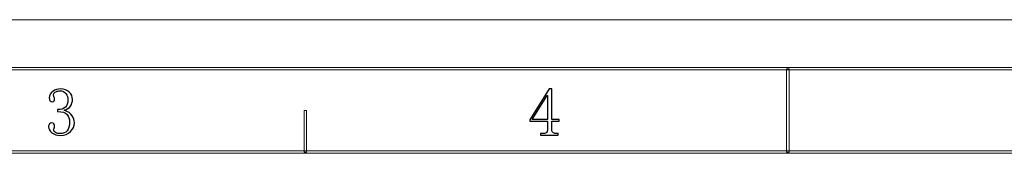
# Model space of a CAD drawing. Header units: millimetres. Extents: x -420 to 420, y -297 to 297.
# Tile 62 of 141: x -157 to 44, y 270 to 297. Entities that reach past the tile are written whole.
import ezdxf

# ---------------------------------------------------------------- set-up
doc = ezdxf.new("R2010")
doc.units = ezdxf.units.MM
doc.header["$MEASUREMENT"] = 0
doc.layers.add('layer 1', color=7, linetype='Continuous')

msp = doc.modelspace()

# ---------------------------------------------------------------- linework, layer by layer
at = {"layer": 'layer 1', "color": 7, "lineweight": 9}
msp.add_open_spline([(-420.4338, 296.9891), (-420.4338, 296.9891), (420.1294, 296.9891), (420.1294, 296.9891)], degree=3, dxfattribs=at)
msp.add_open_spline([(-420.4338, 296.9891), (-420.4338, 296.9891), (420.1294, 296.9891), (420.1294, 296.9891)], degree=3, dxfattribs=at)
msp.add_open_spline([(-420.4338, 296.9891), (-420.4338, 296.9891), (420.1294, 296.9891), (420.1294, 296.9891)], degree=3, dxfattribs=at)
msp.add_open_spline([(-420.4338, 296.9891), (-420.4338, 296.9891), (420.1294, 296.9891), (420.1294, 296.9891)], degree=3, dxfattribs=at)
msp.add_open_spline([(-420.4338, 296.9891), (-420.4338, 296.9891), (420.1294, 296.9891), (420.1294, 296.9891)], degree=3, dxfattribs=at)
msp.add_open_spline([(-420.4338, 296.9891), (-420.4338, 296.9891), (420.1294, 296.9891), (420.1294, 296.9891)], degree=3, dxfattribs=at)
msp.add_open_spline([(-420.4338, 296.9891), (-420.4338, 296.9891), (420.1294, 296.9891), (420.1294, 296.9891)], degree=3, dxfattribs=at)
msp.add_open_spline([(-420.4338, 296.9891), (-420.4338, 296.9891), (420.1294, 296.9891), (420.1294, 296.9891)], degree=3, dxfattribs=at)
msp.add_open_spline([(-420.4338, 296.9891), (-420.4338, 296.9891), (420.1294, 296.9891), (420.1294, 296.9891)], degree=3, dxfattribs=at)
msp.add_open_spline([(-420.4338, 296.9891), (-420.4338, 296.9891), (420.1294, 296.9891), (420.1294, 296.9891)], degree=3, dxfattribs=at)
msp.add_open_spline([(-420.4338, 296.9891), (-420.4338, 296.9891), (420.1294, 296.9891), (420.1294, 296.9891)], degree=3, dxfattribs=at)
msp.add_open_spline([(-420.4338, 296.9891), (-420.4338, 296.9891), (420.1294, 296.9891), (420.1294, 296.9891)], degree=3, dxfattribs=at)
msp.add_open_spline([(-420.4338, 296.9891), (-420.4338, 296.9891), (420.1294, 296.9891), (420.1294, 296.9891)], degree=3, dxfattribs=at)
msp.add_open_spline([(-420.4338, 296.9891), (-420.4338, 296.9891), (420.1294, 296.9891), (420.1294, 296.9891)], degree=3, dxfattribs=at)
msp.add_open_spline([(-420.4338, 296.9891), (-420.4338, 296.9891), (420.1294, 296.9891), (420.1294, 296.9891)], degree=3, dxfattribs=at)
msp.add_open_spline([(-420.4338, 296.9891), (-420.4338, 296.9891), (420.1294, 296.9891), (420.1294, 296.9891)], degree=3, dxfattribs=at)
msp.add_open_spline([(-420.4338, 296.9891), (-420.4338, 296.9891), (420.1294, 296.9891), (420.1294, 296.9891)], degree=3, dxfattribs=at)
msp.add_open_spline([(-420.4338, 296.9891), (-420.4338, 296.9891), (420.1294, 296.9891), (420.1294, 296.9891)], degree=3, dxfattribs=at)
msp.add_open_spline([(-420.4338, 296.9891), (-420.4338, 296.9891), (420.1294, 296.9891), (420.1294, 296.9891)], degree=3, dxfattribs=at)
msp.add_open_spline([(-420.4338, 296.9891), (-420.4338, 296.9891), (420.1294, 296.9891), (420.1294, 296.9891)], degree=3, dxfattribs=at)
msp.add_open_spline([(-420.4338, 296.9891), (-420.4338, 296.9891), (420.1294, 296.9891), (420.1294, 296.9891)], degree=3, dxfattribs=at)
for points in [[(-410.439, 286.7332), (-410.439, 286.7332), (-410.439, 287.2336), (-410.439, 287.2336), (-410.439, 287.2336), (-410.439, 287.2336), (410.1346, 287.2336), (410.1346, 287.2336), (410.1346, 287.2336), (410.1346, 287.2336), (410.1346, 286.7332), (410.1346, 286.7332), (410.1346, 286.7332), (410.1346, 286.7332), (-410.439, 286.7332), (-410.439, 286.7332)], [(0.0978, 269.9737), (0.0978, 269.9737), (-0.4021, 269.9737), (-0.4021, 269.9737), (-0.4021, 269.9737), (-0.4021, 269.9737), (-0.4021, 286.9833), (-0.4021, 286.9833), (-0.4021, 286.9833), (-0.4021, 286.9833), (0.0978, 286.9833), (0.0978, 286.9833), (0.0978, 286.9833), (0.0978, 286.9833), (0.0978, 269.9737), (0.0978, 269.9737)], [(-98.2261, 269.9737), (-98.2261, 269.9737), (-98.726, 269.9737), (-98.726, 269.9737), (-98.726, 269.9737), (-98.726, 269.9737), (-98.726, 278.4785), (-98.726, 278.4785), (-98.726, 278.4785), (-98.726, 278.4785), (-98.2261, 278.4785), (-98.2261, 278.4785), (-98.2261, 278.4785), (-98.2261, 278.4785), (-98.2261, 269.9737), (-98.2261, 269.9737)], [(-393.4478, 269.7236), (-393.4478, 269.7236), (-393.4478, 270.2239), (-393.4478, 270.2239), (-393.4478, 270.2239), (-393.4478, 270.2239), (393.1434, 270.2239), (393.1434, 270.2239), (393.1434, 270.2239), (393.1434, 270.2239), (393.1434, 269.7236), (393.1434, 269.7236), (393.1434, 269.7236), (393.1434, 269.7236), (-393.4478, 269.7236), (-393.4478, 269.7236)]]:
    msp.add_open_spline(points, degree=3, knots=[0, 0, 0, 0, 0.2, 0.2, 0.2, 0.2, 0.4, 0.4, 0.4, 0.4, 0.6, 0.6, 0.6, 0.6, 1, 1, 1, 1], dxfattribs=at)
at = {"layer": 'layer 1', "color": 7}
for points, knots in [([(-145.5225, 275.9709), (-145.5225, 275.283), (-145.777, 274.6787), (-146.2836, 274.1528), (-146.2836, 274.1528), (-146.7881, 273.6271), (-147.4936, 273.3654), (-148.3982, 273.3654), (-148.3982, 273.3654), (-149.0484, 273.3654), (-149.6082, 273.546), (-150.0779, 273.9097), (-150.0779, 273.9097), (-150.5475, 274.271), (-150.7836, 274.6856), (-150.7836, 275.1581), (-150.7836, 275.1581), (-150.7836, 275.3735), (-150.7117, 275.5634), (-150.5661, 275.7278), (-150.5661, 275.7278), (-150.4226, 275.89), (-150.2768, 275.9709), (-150.1335, 275.9709), (-150.1335, 275.9709), (-149.916, 275.9709), (-149.761, 275.89), (-149.6706, 275.7278), (-149.6706, 275.7278), (-149.5805, 275.5634), (-149.5365, 275.4291), (-149.5365, 275.3201), (-149.5365, 275.3201), (-149.5365, 275.1395), (-149.5711, 274.9843), (-149.6453, 274.8592), (-149.6453, 274.8592), (-149.717, 274.7319), (-149.7539, 274.6137), (-149.7539, 274.5049), (-149.7539, 274.5049), (-149.7539, 274.2895), (-149.6175, 274.1065), (-149.3468, 273.9629), (-149.3468, 273.9629), (-149.0761, 273.817), (-148.7777, 273.7453), (-148.4515, 273.7453), (-148.4515, 273.7453), (-147.8014, 273.7453), (-147.3132, 273.9352), (-146.987, 274.315), (-146.987, 274.315), (-146.6631, 274.6948), (-146.4988, 275.283), (-146.4988, 276.0799), (-146.4988, 276.0799), (-146.4988, 276.7307), (-146.6723, 277.2564), (-147.0148, 277.6547), (-147.0148, 277.6547), (-147.3571, 278.0531), (-148.0002, 278.2523), (-148.9396, 278.2523), (-148.9396, 278.2523), (-148.9396, 278.2523), (-148.9396, 278.6321), (-148.9396, 278.6321), (-148.9396, 278.6321), (-148.2155, 278.6321), (-147.6834, 278.8035), (-147.3409, 279.1462), (-147.3409, 279.1462), (-146.9962, 279.4914), (-146.825, 279.9708), (-146.825, 280.5845), (-146.825, 280.5845), (-146.825, 281.0918), (-146.9616, 281.5342), (-147.2323, 281.9163), (-147.2323, 281.9163), (-147.503, 282.2961), (-147.9264, 282.486), (-148.5046, 282.486), (-148.5046, 282.486), (-148.7591, 282.486), (-149.0298, 282.4212), (-149.319, 282.2961), (-149.319, 282.2961), (-149.6082, 282.1687), (-149.7539, 281.9603), (-149.7539, 281.6708), (-149.7539, 281.6708), (-149.7539, 281.3812), (-149.717, 281.2007), (-149.6453, 281.1288), (-149.6453, 281.1288), (-149.5711, 281.0548), (-149.5365, 280.9643), (-149.5365, 280.8578), (-149.5365, 280.8578), (-149.5365, 280.6748), (-149.5711, 280.5313), (-149.6453, 280.4224), (-149.6453, 280.4224), (-149.717, 280.3135), (-149.8442, 280.2603), (-150.0247, 280.2603), (-150.0247, 280.2603), (-150.1681, 280.2603), (-150.3047, 280.3135), (-150.4319, 280.4224), (-150.4319, 280.4224), (-150.5569, 280.5313), (-150.6215, 280.7304), (-150.6215, 281.02), (-150.6215, 281.02), (-150.6215, 281.5619), (-150.3856, 282.0066), (-149.916, 282.3494), (-149.916, 282.3494), (-149.4463, 282.6922), (-148.9025, 282.8659), (-148.2895, 282.8659), (-148.2895, 282.8659), (-147.5654, 282.8659), (-146.987, 282.639), (-146.5543, 282.1873), (-146.5543, 282.1873), (-146.1194, 281.7333), (-145.9019, 281.2539), (-145.9019, 280.749), (-145.9019, 280.749), (-145.9019, 280.2047), (-146.0383, 279.7438), (-146.3091, 279.364), (-146.3091, 279.364), (-146.5798, 278.9842), (-147.0056, 278.7039), (-147.5838, 278.5233), (-147.5838, 278.5233), (-146.7881, 278.2338), (-146.2466, 277.854), (-145.9574, 277.3837), (-145.9574, 277.3837), (-145.6683, 276.9112), (-145.5225, 276.4411), (-145.5225, 275.9709)], [0, 0, 0, 0, 0.02631579, 0.02631579, 0.02631579, 0.02631579, 0.05263158, 0.05263158, 0.05263158, 0.05263158, 0.07894737, 0.07894737, 0.07894737, 0.07894737, 0.10526316, 0.10526316, 0.10526316, 0.10526316, 0.13157895, 0.13157895, 0.13157895, 0.13157895, 0.15789474, 0.15789474, 0.15789474, 0.15789474, 0.18421053, 0.18421053, 0.18421053, 0.18421053, 0.21052632, 0.21052632, 0.21052632, 0.21052632, 0.23684211, 0.23684211, 0.23684211, 0.23684211, 0.26315789, 0.26315789, 0.26315789, 0.26315789, 0.28947368, 0.28947368, 0.28947368, 0.28947368, 0.31578947, 0.31578947, 0.31578947, 0.31578947, 0.34210526, 0.34210526, 0.34210526, 0.34210526, 0.36842105, 0.36842105, 0.36842105, 0.36842105, 0.39473684, 0.39473684, 0.39473684, 0.39473684, 0.42105263, 0.42105263, 0.42105263, 0.42105263, 0.44736842, 0.44736842, 0.44736842, 0.44736842, 0.47368421, 0.47368421, 0.47368421, 0.47368421, 0.5, 0.5, 0.5, 0.5, 0.52631579, 0.52631579, 0.52631579, 0.52631579, 0.55263158, 0.55263158, 0.55263158, 0.55263158, 0.57894737, 0.57894737, 0.57894737, 0.57894737, 0.60526316, 0.60526316, 0.60526316, 0.60526316, 0.63157895, 0.63157895, 0.63157895, 0.63157895, 0.65789474, 0.65789474, 0.65789474, 0.65789474, 0.68421053, 0.68421053, 0.68421053, 0.68421053, 0.71052632, 0.71052632, 0.71052632, 0.71052632, 0.73684211, 0.73684211, 0.73684211, 0.73684211, 0.76315789, 0.76315789, 0.76315789, 0.76315789, 0.78947368, 0.78947368, 0.78947368, 0.78947368, 0.81578947, 0.81578947, 0.81578947, 0.81578947, 0.84210526, 0.84210526, 0.84210526, 0.84210526, 0.86842105, 0.86842105, 0.86842105, 0.86842105, 0.89473684, 0.89473684, 0.89473684, 0.89473684, 0.92105263, 0.92105263, 0.92105263, 0.92105263, 0.94736842, 0.94736842, 0.94736842, 0.94736842, 1, 1, 1, 1]), ([(-48.2355, 274.4887), (-48.2355, 274.2363), (-48.1637, 274.0557), (-48.018, 273.9468), (-48.018, 273.9468), (-47.8746, 273.8379), (-47.6756, 273.7847), (-47.4234, 273.7847), (-47.4234, 273.7847), (-47.4234, 273.7847), (-46.9352, 273.7847), (-46.9352, 273.7847), (-46.9352, 273.7847), (-46.9352, 273.7847), (-46.9352, 273.4581), (-46.9352, 273.4581), (-46.9352, 273.4581), (-46.9352, 273.4581), (-50.5143, 273.4581), (-50.5143, 273.4581), (-50.5143, 273.4581), (-50.5143, 273.4581), (-50.5143, 273.7847), (-50.5143, 273.7847), (-50.5143, 273.7847), (-50.5143, 273.7847), (-49.9174, 273.7847), (-49.9174, 273.7847), (-49.9174, 273.7847), (-49.6281, 273.7847), (-49.42, 273.8379), (-49.2928, 273.9468), (-49.2928, 273.9468), (-49.1678, 274.0557), (-49.103, 274.2363), (-49.103, 274.4887), (-49.103, 274.4887), (-49.103, 274.4887), (-49.103, 276.2814), (-49.103, 276.2814), (-49.103, 276.2814), (-49.103, 276.2814), (-52.7352, 276.2814), (-52.7352, 276.2814), (-52.7352, 276.2814), (-52.7352, 276.2814), (-52.7352, 276.5524), (-52.7352, 276.5524), (-52.7352, 276.5524), (-52.7352, 276.5524), (-48.7792, 282.8498), (-48.7792, 282.8498), (-48.7792, 282.8498), (-48.7792, 282.8498), (-48.2355, 282.8498), (-48.2355, 282.8498), (-48.2355, 282.8498), (-48.2355, 282.8498), (-48.2355, 276.6057), (-48.2355, 276.6057), (-48.2355, 276.6057), (-48.2355, 276.6057), (-46.7709, 276.6057), (-46.7709, 276.6057), (-46.7709, 276.6057), (-46.7709, 276.6057), (-46.7709, 276.2814), (-46.7709, 276.2814), (-46.7709, 276.2814), (-46.7709, 276.2814), (-48.2355, 276.2814), (-48.2355, 276.2814), (-48.2355, 276.2814), (-48.2355, 276.2814), (-48.2355, 274.4887), (-48.2355, 274.4887)], [0, 0, 0, 0, 0.05, 0.05, 0.05, 0.05, 0.1, 0.1, 0.1, 0.1, 0.15, 0.15, 0.15, 0.15, 0.2, 0.2, 0.2, 0.2, 0.25, 0.25, 0.25, 0.25, 0.3, 0.3, 0.3, 0.3, 0.35, 0.35, 0.35, 0.35, 0.4, 0.4, 0.4, 0.4, 0.45, 0.45, 0.45, 0.45, 0.5, 0.5, 0.5, 0.5, 0.55, 0.55, 0.55, 0.55, 0.6, 0.6, 0.6, 0.6, 0.65, 0.65, 0.65, 0.65, 0.7, 0.7, 0.7, 0.7, 0.75, 0.75, 0.75, 0.75, 0.8, 0.8, 0.8, 0.8, 0.85, 0.85, 0.85, 0.85, 0.9, 0.9, 0.9, 0.9, 1, 1, 1, 1]), ([(-49.1586, 281.4926), (-49.1586, 281.4926), (-52.2494, 276.6057), (-52.2494, 276.6057), (-52.2494, 276.6057), (-52.2494, 276.6057), (-49.103, 276.6057), (-49.103, 276.6057), (-49.103, 276.6057), (-49.103, 276.6057), (-49.103, 281.4926), (-49.103, 281.4926), (-49.103, 281.4926), (-49.103, 281.4926), (-49.1586, 281.4926), (-49.1586, 281.4926)], [0, 0, 0, 0, 0.2, 0.2, 0.2, 0.2, 0.4, 0.4, 0.4, 0.4, 0.6, 0.6, 0.6, 0.6, 1, 1, 1, 1])]:
    msp.add_open_spline(points, degree=3, knots=knots, dxfattribs=at)

doc.saveas('drawing.dxf')
